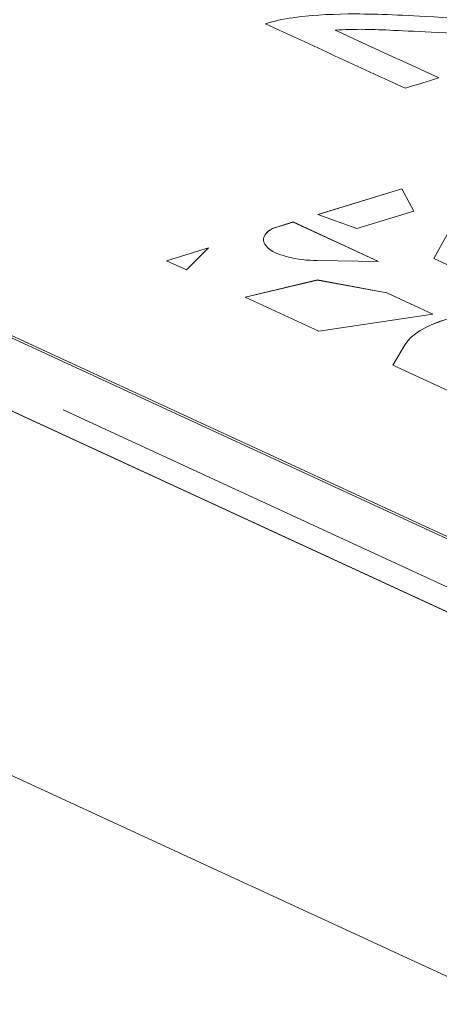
# Model space of a CAD drawing. Header units: inches. Extents: x 511 to 849, y 252 to 484.
# Tile 13 of 235: x 576.04 to 577.75, y 321.24 to 325.24. Entities that reach past the tile are written whole.
import ezdxf

# ---------------------------------------------------------------- set-up
doc = ezdxf.new("R2010")
doc.units = ezdxf.units.IN
doc.header["$MEASUREMENT"] = 0
doc.layers.add('1', color=7, linetype='Continuous')

# ---------------------------------------------------------------- blocks, each defined once
blk = doc.blocks.new('block 2012')
at = {"layer": '1', "color": 155, "lineweight": 18, "true_color": 0x4c7299}
blk.add_lwpolyline([(577.0323, 324.3469), (577.0323, 324.3468)], dxfattribs=at)
blk = doc.blocks.new('block 2091')
at = {"layer": '1', "color": 155, "lineweight": 18, "true_color": 0x4c7299}
blk.add_lwpolyline([(566.5828, 328.3047), (590.5691, 317.2399)], dxfattribs=at)
blk = doc.blocks.new('block 2093')
at = {"layer": '1', "color": 155, "lineweight": 18, "true_color": 0x4c7299}
blk.add_lwpolyline([(577.4124, 324.3925), (577.254, 324.4498)], dxfattribs=at)
blk = doc.blocks.new('block 2094')
at = {"layer": '1', "color": 155, "lineweight": 18, "true_color": 0x4c7299}
blk.add_lwpolyline([(577.6445, 324.4634), (577.4124, 324.3925)], dxfattribs=at)
blk = doc.blocks.new('block 2095')
at = {"layer": '1', "color": 155, "lineweight": 18, "true_color": 0x4c7299}
blk.add_lwpolyline([(577.596, 324.5542), (577.6445, 324.4634)], dxfattribs=at)
blk = doc.blocks.new('block 2096')
at = {"layer": '1', "color": 155, "lineweight": 18, "true_color": 0x4c7299}
blk.add_lwpolyline([(577.254, 324.4498), (577.596, 324.5542)], dxfattribs=at)
blk = doc.blocks.new('block 2104')
at = {"layer": '1', "color": 155, "lineweight": 18, "true_color": 0x4c7299}
blk.add_lwpolyline([(577.7257, 324.2708), (578.0724, 324.1109)], dxfattribs=at)
blk = doc.blocks.new('block 2109')
at = {"layer": '1', "color": 155, "lineweight": 18, "true_color": 0x4c7299}
blk.add_lwpolyline([(577.7803, 324.3684), (577.7257, 324.2708)], dxfattribs=at)
blk = doc.blocks.new('block 2153')
at = {"layer": '1', "color": 155, "lineweight": 18, "true_color": 0x4c7299}
blk.add_lwpolyline([(577.2525, 324.1831), (577.5342, 324.1314)], dxfattribs=at)
blk = doc.blocks.new('block 2157')
at = {"layer": '1', "color": 155, "lineweight": 18, "true_color": 0x4c7299}
blk.add_lwpolyline([(577.5009, 324.259), (577.1537, 324.4191)], dxfattribs=at)
blk = doc.blocks.new('block 2159')
at = {"layer": '1', "color": 155, "lineweight": 18, "true_color": 0x4c7299}
blk.add_lwpolyline([(577.251, 324.262), (577.5009, 324.259)], dxfattribs=at)
blk = doc.blocks.new('block 2161')
at = {"layer": '1', "color": 155, "lineweight": 18, "true_color": 0x4c7299}
blk.add_lwpolyline([(576.9575, 324.1136), (577.2525, 324.1831)], dxfattribs=at)
blk = doc.blocks.new('block 2175')
at = {"layer": '1', "color": 155, "lineweight": 18, "true_color": 0x4c7299}
blk.add_lwpolyline([(577.5591, 323.8361), (577.6089, 323.9211)], dxfattribs=at)
blk = doc.blocks.new('block 2176')
at = {"layer": '1', "color": 155, "lineweight": 18, "true_color": 0x4c7299}
blk.add_lwpolyline([(577.8204, 323.7156), (577.5591, 323.8361)], dxfattribs=at)
blk = doc.blocks.new('block 2177')
at = {"layer": '1', "color": 155, "lineweight": 18, "true_color": 0x4c7299}
blk.add_lwpolyline([(577.7221, 324.0447), (577.258, 323.975)], dxfattribs=at)
blk = doc.blocks.new('block 2178')
at = {"layer": '1', "color": 155, "lineweight": 18, "true_color": 0x4c7299}
blk.add_lwpolyline([(577.5342, 324.1314), (577.7221, 324.0447)], dxfattribs=at)
blk = doc.blocks.new('block 2179')
at = {"layer": '1', "color": 155, "lineweight": 18, "true_color": 0x4c7299}
blk.add_lwpolyline([(577.258, 323.975), (576.9575, 324.1136)], dxfattribs=at)
blk = doc.blocks.new('block 2189')
at = {"layer": '1', "color": 155, "lineweight": 18, "true_color": 0x4c7299}
blk.add_lwpolyline([(576.7185, 324.2239), (576.6373, 324.2613)], dxfattribs=at)
blk = doc.blocks.new('block 2190')
at = {"layer": '1', "color": 155, "lineweight": 18, "true_color": 0x4c7299}
blk.add_lwpolyline([(576.8086, 324.3137), (576.7185, 324.2239)], dxfattribs=at)
blk = doc.blocks.new('block 2191')
at = {"layer": '1', "color": 155, "lineweight": 18, "true_color": 0x4c7299}
blk.add_lwpolyline([(576.6373, 324.2613), (576.8086, 324.3137)], dxfattribs=at)
blk = doc.blocks.new('block 2192')
at = {"layer": '1', "color": 155, "lineweight": 18, "true_color": 0x4c7299}
blk.add_lwpolyline([(577.1537, 324.4191), (577.0689, 324.3932)], dxfattribs=at)
blk = doc.blocks.new('block 2846')
at = {"layer": '1', "color": 155, "lineweight": 18, "true_color": 0x4c7299}
blk.add_lwpolyline([(577.1537, 324.419), (577.0689, 324.3931)], dxfattribs=at)
blk = doc.blocks.new('block 2847')
at = {"layer": '1', "color": 155, "lineweight": 18, "true_color": 0x4c7299}
blk.add_lwpolyline([(577.5007, 324.259), (577.1537, 324.419)], dxfattribs=at)
blk = doc.blocks.new('block 2869')
at = {"layer": '1', "color": 155, "lineweight": 18, "true_color": 0x4c7299}
blk.add_lwpolyline([(577.2525, 324.183), (577.5342, 324.1313)], dxfattribs=at)
blk = doc.blocks.new('block 2873')
at = {"layer": '1', "color": 155, "lineweight": 18, "true_color": 0x4c7299}
blk.add_lwpolyline([(577.7803, 324.3683), (577.7257, 324.2708)], dxfattribs=at)
blk = doc.blocks.new('block 2882')
at = {"layer": '1', "color": 155, "lineweight": 18, "true_color": 0x4c7299}
blk.add_lwpolyline([(577.5342, 324.1313), (577.722, 324.0447)], dxfattribs=at)
blk = doc.blocks.new('block 2883')
at = {"layer": '1', "color": 155, "lineweight": 18, "true_color": 0x4c7299}
blk.add_lwpolyline([(576.9577, 324.1135), (577.2525, 324.183)], dxfattribs=at)
blk = doc.blocks.new('block 2887')
at = {"layer": '1', "color": 155, "lineweight": 18, "true_color": 0x4c7299}
blk.add_lwpolyline([(577.5591, 323.8361), (577.6089, 323.921)], dxfattribs=at)
blk = doc.blocks.new('block 2907')
at = {"layer": '1', "color": 155, "lineweight": 18, "true_color": 0x4c7299}
blk.add_lwpolyline([(577.2542, 324.4497), (577.596, 324.5541)], dxfattribs=at)
blk = doc.blocks.new('block 2908')
at = {"layer": '1', "color": 155, "lineweight": 18, "true_color": 0x4c7299}
blk.add_lwpolyline([(577.596, 324.5541), (577.6445, 324.4634)], dxfattribs=at)
blk = doc.blocks.new('block 2919')
at = {"layer": '1', "color": 155, "lineweight": 18, "true_color": 0x4c7299}
blk.add_lwpolyline([(576.6374, 324.2613), (576.8085, 324.3135)], dxfattribs=at)
blk = doc.blocks.new('block 2926')
at = {"layer": '1', "color": 155, "lineweight": 18, "true_color": 0x4c7299}
blk.add_lwpolyline([(566.5828, 328.2954), (590.5691, 317.2307)], dxfattribs=at)
blk = doc.blocks.new('block 2947')
at = {"layer": '1', "color": 155, "lineweight": 18, "true_color": 0x4c7299}
blk.add_lwpolyline([(577.1537, 324.419), (577.1537, 324.4191)], dxfattribs=at)
blk = doc.blocks.new('block 2948')
at = {"layer": '1', "color": 155, "lineweight": 18, "true_color": 0x4c7299}
blk.add_lwpolyline([(577.0689, 324.3931), (577.0689, 324.3932)], dxfattribs=at)
blk = doc.blocks.new('block 2960')
at = {"layer": '1', "color": 155, "lineweight": 18, "true_color": 0x4c7299}
blk.add_lwpolyline([(577.596, 324.5541), (577.596, 324.5542)], dxfattribs=at)
blk = doc.blocks.new('block 2966')
at = {"layer": '1', "color": 155, "lineweight": 13, "true_color": 0x4c7299}
blk.add_lwpolyline([(577.6089, 323.921), (577.6089, 323.9211)], dxfattribs=at)
blk = doc.blocks.new('block 2974')
at = {"layer": '1', "color": 155, "lineweight": 18, "true_color": 0x4c7299}
blk.add_lwpolyline([(577.5342, 324.1313), (577.5342, 324.1314)], dxfattribs=at)
blk = doc.blocks.new('block 2975')
at = {"layer": '1', "color": 155, "lineweight": 18, "true_color": 0x4c7299}
blk.add_lwpolyline([(577.2525, 324.183), (577.2525, 324.1831)], dxfattribs=at)
blk = doc.blocks.new('block 3544')
at = {"layer": '1', "color": 18, "lineweight": 13, "true_color": 0x4c0000}
blk.add_lwpolyline([(615.0121, 305.6579), (543.6077, 338.5963)], dxfattribs=at)
blk = doc.blocks.new('block 3549')
at = {"layer": '1', "color": 18, "lineweight": 13, "true_color": 0x4c0000}
blk.add_lwpolyline([(615.0121, 305.6579), (543.6077, 338.5963)], dxfattribs=at)
blk = doc.blocks.new('block 3580')
at = {"layer": '1', "color": 18, "lineweight": 13, "true_color": 0x4c0000}
blk.add_lwpolyline([(580.0809, 321.872), (576.2174, 323.6542)], dxfattribs=at)
blk = doc.blocks.new('block 3590')
at = {"layer": '1', "color": 18, "lineweight": 13, "true_color": 0x4c0000}
blk.add_lwpolyline([(580.0809, 321.872), (576.2174, 323.6542)], dxfattribs=at)
blk = doc.blocks.new('block 3969')
at = {"layer": '1', "color": 155, "lineweight": 18, "true_color": 0x4c7299}
blk.add_open_spline([(577.0689, 324.3932), (577.0007, 324.3539), (577.0303, 324.3013), (577.1349, 324.2757), (577.1696, 324.2673), (577.2097, 324.2625), (577.251, 324.262)], degree=3, knots=[0, 0, 0, 0, 1, 1, 1, 2, 2, 2, 2], dxfattribs=at)
blk = doc.blocks.new('block 3970')
at = {"layer": '1', "color": 155, "lineweight": 18, "true_color": 0x4c7299}
blk.add_open_spline([(578.0717, 324.0625), (577.8487, 324.0615), (577.6569, 324.0029), (577.6089, 323.9211)], degree=3, dxfattribs=at)
blk = doc.blocks.new('block 4165')
at = {"layer": '1', "color": 155, "lineweight": 18, "true_color": 0x4c7299}
blk.add_open_spline([(577.0689, 324.3931), (577.045, 324.3793), (577.0323, 324.3632), (577.0323, 324.3468)], degree=3, dxfattribs=at)
blk = doc.blocks.new('block 4166')
at = {"layer": '1', "color": 155, "lineweight": 18, "true_color": 0x4c7299}
blk.add_open_spline([(578.0717, 324.0624), (577.8487, 324.0614), (577.6569, 324.0028), (577.6089, 323.921)], degree=3, dxfattribs=at)
blk = doc.blocks.new('block 5626')
at = {"layer": '1', "color": 155, "lineweight": 18, "true_color": 0x4c7299}
blk.add_lwpolyline([(615.0121, 305.6579), (543.6077, 338.5963)], dxfattribs=at)
blk = doc.blocks.new('block 5648')
at = {"layer": '1', "color": 155, "lineweight": 18, "true_color": 0x4c7299}
blk.add_lwpolyline([(615.0121, 304.1749), (543.6077, 337.1133)], dxfattribs=at)
blk = doc.blocks.new('block 5659')
at = {"layer": '1', "color": 18, "lineweight": 13, "true_color": 0x4c0000}
blk.add_lwpolyline([(615.0121, 305.6579), (566.5383, 328.0185), (554.4199, 333.6087), (548.3607, 336.4037)], dxfattribs=at)
blk = doc.blocks.new('block 5837')
at = {"layer": '1', "color": 18, "lineweight": 13, "true_color": 0x4c0000}
blk.add_lwpolyline([(615.0121, 305.6579), (566.5383, 328.0185), (554.4199, 333.6087), (548.3607, 336.4037)], dxfattribs=at)
blk = doc.blocks.new('block 6080')
at = {"layer": '1', "color": 18, "lineweight": 13, "true_color": 0x4c0000}
blk.add_open_spline([(577.3242, 325.1999), (577.4648, 325.1351), (577.6054, 325.0702), (577.746, 325.0053), (577.7003, 324.9914), (577.6545, 324.9774), (577.6088, 324.9634), (577.4193, 325.0508), (577.2297, 325.1383), (577.0402, 325.2257), (577.0738, 325.2365), (577.1111, 325.2448), (577.1516, 325.2503), (577.2185, 325.2596), (577.2931, 325.2647), (577.3759, 325.2655), (577.4587, 325.2663), (577.5636, 325.2629), (577.6903, 325.2556), (577.8877, 325.2442), (578.033, 325.2402), (578.1264, 325.2434), (578.22, 325.2466), (578.2936, 325.2567), (578.3474, 325.2731), (578.4043, 325.2905), (578.4369, 325.3119), (578.446, 325.3377), (578.455, 325.3633), (578.4352, 325.3873), (578.3873, 325.4095), (578.3362, 325.433), (578.2749, 325.4453), (578.2032, 325.4469), (578.1313, 325.4485), (578.0587, 325.438), (577.9854, 325.4159), (577.9542, 325.4341), (577.923, 325.4523), (577.8918, 325.4705), (578.0088, 325.5005), (578.1204, 325.5132), (578.2262, 325.5084), (578.3323, 325.5036), (578.426, 325.4822), (578.5076, 325.4446), (578.5902, 325.4065), (578.6246, 325.3669), (578.6108, 325.3257), (578.5971, 325.2846), (578.5443, 325.2501), (578.453, 325.2222), (578.4062, 325.2079), (578.3534, 325.1971), (578.2943, 325.1899), (578.2353, 325.1827), (578.1647, 325.179), (578.0822, 325.1789), (577.9999, 325.1788), (577.8774, 325.183), (577.7146, 325.1915), (577.5791, 325.1985), (577.4896, 325.2025), (577.4462, 325.203), (577.4026, 325.2034), (577.3617, 325.2024), (577.3242, 325.1999)], degree=3, knots=[0, 0, 0, 0, 1, 1, 1, 2, 2, 2, 3, 3, 3, 4, 4, 4, 5, 5, 5, 6, 6, 6, 7, 7, 7, 8, 8, 8, 9, 9, 9, 10, 10, 10, 11, 11, 11, 12, 12, 12, 13, 13, 13, 14, 14, 14, 15, 15, 15, 16, 16, 16, 17, 17, 17, 18, 18, 18, 19, 19, 19, 20, 20, 20, 21, 21, 21, 22, 22, 22, 22], dxfattribs=at)

msp = doc.modelspace()

# ---------------------------------------------------------------- block references
at = {"layer": '1'}
for name in ['block 5659', 'block 5837', 'block 3544', 'block 3549', 'block 5626', 'block 5648', 'block 2091', 'block 2926', 'block 6080', 'block 2096', 'block 2907', 'block 2095', 'block 2960', 'block 2908', 'block 2093', 'block 2094', 'block 2192', 'block 2846', 'block 2157', 'block 2947', 'block 2847', 'block 3969', 'block 4165', 'block 2948', 'block 2012', 'block 2109', 'block 2873', 'block 2191', 'block 2919', 'block 2190', 'block 2189', 'block 2159', 'block 2104', 'block 2161', 'block 2883', 'block 2153', 'block 2975', 'block 2869', 'block 2178', 'block 2974', 'block 2882', 'block 2179', 'block 3970', 'block 4166', 'block 2177', 'block 2175', 'block 2887', 'block 2966', 'block 2176', 'block 3580', 'block 3590']:
    msp.add_blockref(name, (0, 0), dxfattribs=at)

doc.saveas('drawing.dxf')
